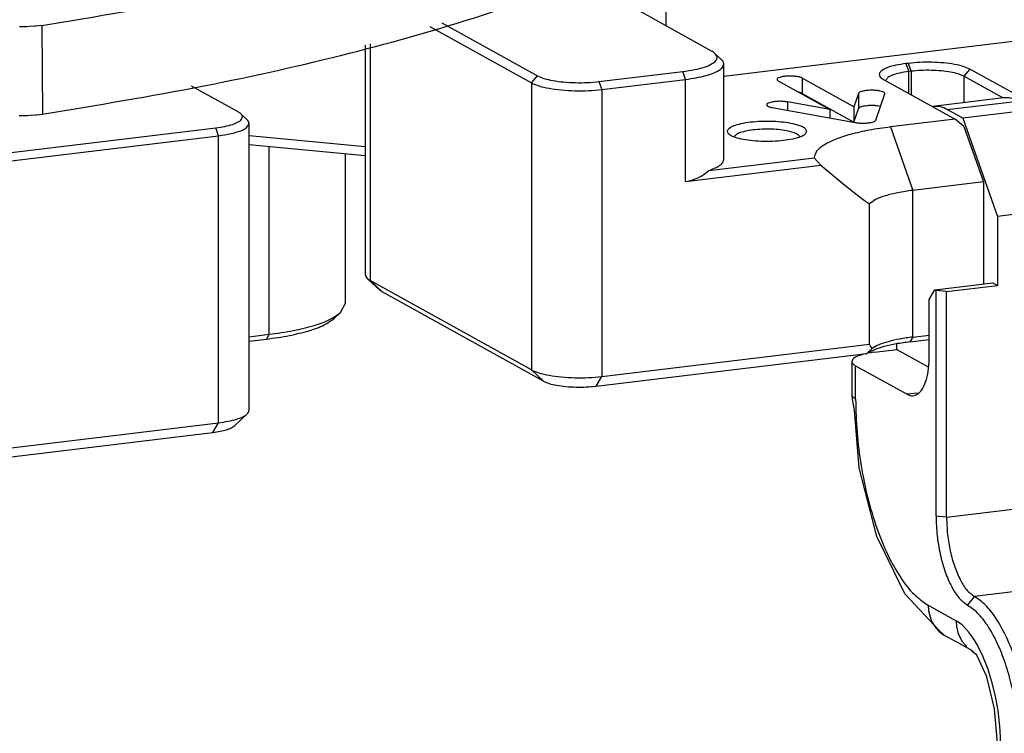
# Model space of a CAD drawing. Header units: inches. Extents: x -399 to 442, y -299 to 295.
# Tile 122 of 138: x 267 to 297, y 183 to 204. Entities that reach past the tile are written whole.
import ezdxf

# ---------------------------------------------------------------- set-up
doc = ezdxf.new("R2010")
doc.units = ezdxf.units.IN

# ---------------------------------------------------------------- blocks, each defined once
blk = doc.blocks.new('N2390-20305_plate__301', base_point=(133.244, 193.193))
at = {"color": 1, "linetype": 'Continuous'}
for q in [(343.316, 250.554), (343.21, 243.272)]:
    blk.add_line((343.316, 243.455), q, dxfattribs=at)
at = {"color": 7, "linetype": 'Continuous'}
for p, q in [((346.203, 244.628), (346.203, 250.282)), ((346.02, 244.281), (346.203, 244.628)), ((345.779, 244.057), (346.02, 244.281)), ((342.556, 243.363), (343.316, 243.455)), ((342.556, 243.193), (343.21, 243.272))]:
    blk.add_line(p, q, dxfattribs=at)
for points, knots in [([(343.316, 243.455), (343.624, 243.497), (344.199, 243.576), (344.968, 243.767), (345.584, 243.971), (345.89, 244.189), (346.02, 244.281)], [0, 0, 0, 0, 0.932555, 1.736385, 2.382602, 2.857928, 2.857928, 2.857928, 2.857928]), ([(343.21, 243.272), (343.503, 243.312), (344.049, 243.387), (344.78, 243.569), (345.365, 243.762), (345.656, 243.969), (345.779, 244.057)], [0, 0, 0, 0, 0.88593, 1.649571, 2.263478, 2.715037, 2.715037, 2.715037, 2.715037])]:
    blk.add_open_spline(points, degree=3, knots=knots, dxfattribs=at)
blk = doc.blocks.new('N2390-20305__302', base_point=(133.244, 193.193))
blk.add_blockref('N2390-20305_plate__301', (133.244, 193.193))
blk = doc.blocks.new('N2390-60305__303', base_point=(133.244, 185.122))
blk.add_blockref('N2390-20305__302', (133.244, 193.193))
blk = doc.blocks.new('N2390-20306_4__370', base_point=(365.371, 215.331))
at = {"color": 7, "linetype": 'Continuous'}
for p, q in [((371.111, 252.408), (368.438, 252.086)), ((371.65, 252.287), (372.242, 251.959)), ((368.412, 252.079), (368.438, 252.086)), ((369.568, 251.636), (368.977, 251.965)), ((372.242, 251.959), (369.568, 251.636)), ((373.552, 248.237), (372.242, 251.959)), ((369.568, 251.636), (370.879, 247.915)), ((373.552, 248.237), (370.879, 247.915)), ((373.552, 245.629), (373.552, 248.237)), ((370.879, 247.915), (370.879, 245.307)), ((373.552, 245.744), (375.581, 245.988)), ((375.478, 245.862), (375.623, 245.965)), ((375.623, 245.965), (375.581, 245.988)), ((375.623, 237.417), (375.623, 245.965)), ((373.552, 245.629), (375.478, 245.862)), ((375.478, 245.862), (375.478, 237.313)), ((368.512, 245.135), (370.709, 245.401)), ((368.953, 245.074), (370.879, 245.307)), ((370.709, 245.401), (370.879, 245.307)), ((368.3, 244.77), (368.512, 245.135)), ((368.554, 245.112), (368.512, 245.135)), ((368.953, 245.074), (368.554, 245.112)), ((368.554, 236.563), (368.554, 245.112)), ((368.953, 236.526), (368.953, 245.074)), ((368.3, 242.645), (368.3, 244.77)), ((367.075, 242.878), (367.075, 243.093)), ((366.237, 242.777), (367.075, 242.878)), ((367.075, 242.878), (368.262, 242.219)), ((365.371, 242.425), (365.371, 241.16)), ((365.511, 242.261), (367.455, 241.182)), ((365.374, 241.136), (365.371, 241.16)), ((365.406, 240.924), (365.374, 241.136)), ((365.463, 240.583), (365.406, 240.924)), ((365.642, 238.404), (365.463, 240.583)), ((366.313, 235.794), (365.642, 238.404)), ((366.965, 234.454), (366.313, 235.794)), ((367.379, 233.627), (366.965, 234.454)), ((376.47, 234.358), (376.354, 234.512)), ((376.905, 234.032), (377.155, 233.792)), ((368.669, 232.239), (367.379, 233.627)), ((368.834, 232.093), (368.669, 232.239)), ((368.819, 232.088), (368.873, 232.054)), ((368.873, 232.054), (368.834, 232.093)), ((369.335, 231.799), (368.873, 232.054)), ((369.419, 231.753), (369.335, 231.799)), ((369.93, 231.467), (369.419, 231.753)), ((369.904, 231.48), (369.942, 231.458)), ((369.961, 231.422), (369.904, 231.48)), ((369.942, 231.458), (369.962, 231.45)), ((370.099, 231.3), (369.961, 231.422)), ((370.337, 230.787), (370.099, 231.3)), ((370.477, 230.479), (370.337, 230.787)), ((370.768, 229.276), (370.477, 230.479)), ((370.866, 228.126), (370.768, 229.276)), ((370.867, 227.945), (370.866, 228.126)), ((378.648, 228.31), (378.648, 222.36)), ((378.793, 228.413), (378.793, 222.463)), ((370.867, 227.945), (370.871, 227.203)), ((371.724, 221.61), (371.724, 227.56)), ((372.122, 221.572), (372.122, 227.522)), ((370.871, 227.203), (370.867, 226.415)), ((370.867, 226.415), (370.87, 225.501)), ((370.87, 225.501), (370.871, 225.429)), ((370.871, 225.429), (370.88, 225.009)), ((370.88, 225.009), (370.88, 221.941)), ((370.871, 221.731), (370.87, 221.664)), ((370.88, 221.941), (370.871, 221.731)), ((370.87, 221.664), (370.867, 220.701)), ((370.874, 220.768), (370.867, 220.701)), ((370.876, 220.557), (370.867, 220.701)), ((370.867, 220.701), (370.87, 220.691)), ((370.882, 220.49), (370.876, 220.557)), ((370.903, 219.925), (370.882, 220.49)), ((371.002, 219.126), (370.903, 219.925)), ((379.523, 219.559), (379.639, 219.404)), ((371.096, 218.676), (371.002, 219.126)), ((379.704, 219.358), (384.987, 216.426)), ((372.315, 218.939), (372.393, 218.808)), ((378.462, 215.639), (373.179, 218.571)), ((377.05, 217.949), (377.249, 217.999)), ((377.249, 217.999), (377.488, 218.048)), ((377.488, 218.048), (377.59, 218.066)), ((377.59, 218.066), (377.963, 218.12)), ((376.28, 217.557), (376.336, 217.62)), ((376.336, 217.62), (376.507, 217.742)), ((376.507, 217.742), (376.622, 217.8)), ((376.622, 217.8), (376.681, 217.826)), ((376.681, 217.826), (376.903, 217.906)), ((376.903, 217.906), (377.05, 217.949)), ((382.119, 217.651), (381.95, 217.745)), ((376.231, 217.428), (376.261, 217.527)), ((376.236, 217.371), (376.231, 217.428)), ((376.265, 217.3), (376.236, 217.371)), ((376.261, 217.527), (376.28, 217.557)), ((376.326, 217.222), (376.265, 217.3)), ((376.359, 217.191), (376.326, 217.222)), ((376.512, 217.088), (376.359, 217.191)), ((376.512, 217.088), (376.681, 216.994)), ((376.888, 216.898), (376.681, 216.994)), ((376.958, 216.871), (376.888, 216.898)), ((377.148, 216.81), (376.958, 216.871)), ((377.34, 216.758), (377.148, 216.81)), ((377.507, 216.72), (377.34, 216.758)), ((377.819, 216.663), (377.507, 216.72)), ((377.919, 216.647), (377.819, 216.663)), ((378.142, 216.618), (377.919, 216.647)), ((378.613, 216.573), (378.142, 216.618)), ((378.857, 216.559), (378.613, 216.573)), ((378.973, 216.554), (378.857, 216.559)), ((379.353, 216.546), (378.973, 216.554)), ((379.575, 216.547), (379.353, 216.546)), ((379.851, 216.555), (379.575, 216.547)), ((380.15, 216.571), (379.851, 216.555)), ((380.269, 216.579), (380.15, 216.571)), ((380.668, 216.619), (380.269, 216.579)), ((384.987, 216.426), (378.462, 215.639)), ((380.418, 216.188), (380.417, 216.186)), ((381.934, 216.184), (381.914, 216.205)), ((384.987, 216.426), (385.366, 216.115)), ((378.348, 215.331), (378.462, 215.639))]:
    blk.add_line(p, q, dxfattribs=at)
at = {"color": 1, "linetype": 'Continuous'}
for p, q in [((368.977, 251.965), (371.65, 252.287)), ((365.511, 240.996), (365.511, 242.261)), ((365.382, 241.112), (365.511, 240.996)), ((367.863, 241.231), (367.455, 241.182)), ((375.478, 237.313), (375.623, 237.417)), ((368.953, 236.526), (375.478, 237.313)), ((368.953, 236.526), (368.554, 236.563)), ((376.535, 234.312), (370.009, 233.525)), ((370.009, 233.525), (369.737, 233.202)), ((368.258, 233.192), (369.315, 232.606)), ((368.281, 232.931), (368.354, 232.67)), ((368.354, 232.67), (368.398, 232.57)), ((368.398, 232.57), (368.48, 232.426)), ((369.552, 232.436), (369.315, 232.606)), ((369.315, 232.606), (369.331, 232.383)), ((368.48, 232.426), (368.546, 232.336)), ((368.546, 232.336), (368.655, 232.217)), ((368.655, 232.217), (368.742, 232.143)), ((369.331, 232.383), (369.337, 232.345)), ((369.337, 232.345), (369.384, 232.159)), ((369.384, 232.159), (369.41, 232.084)), ((369.785, 232.193), (369.552, 232.436)), ((369.901, 232.041), (369.785, 232.193)), ((368.742, 232.143), (368.819, 232.088)), ((369.41, 232.084), (369.516, 231.872)), ((369.516, 231.872), (369.536, 231.84)), ((369.536, 231.84), (369.713, 231.629)), ((369.963, 231.95), (369.901, 232.041)), ((370.014, 231.872), (369.963, 231.95)), ((370.123, 231.687), (370.014, 231.872)), ((370.328, 231.272), (370.123, 231.687)), ((370.512, 230.805), (370.328, 231.272)), ((370.67, 230.299), (370.512, 230.805)), ((370.801, 229.756), (370.67, 230.299)), ((370.856, 229.476), (370.801, 229.756)), ((370.877, 229.353), (370.856, 229.476)), ((370.902, 229.191), (370.877, 229.353)), ((370.969, 228.619), (370.902, 229.191)), ((370.996, 228.209), (370.969, 228.619)), ((371.005, 227.804), (370.996, 228.209)), ((378.648, 228.31), (372.122, 227.522)), ((378.648, 228.31), (378.793, 228.413)), ((370.867, 227.945), (370.875, 227.923)), ((370.875, 227.923), (370.912, 227.871)), ((370.912, 227.871), (370.923, 227.86)), ((370.923, 227.86), (371.005, 227.804)), ((371.005, 227.804), (371.005, 227.039)), ((371.724, 227.56), (372.122, 227.522)), ((371.005, 227.039), (371.005, 226.273)), ((370.867, 226.415), (370.874, 226.481)), ((370.876, 226.39), (370.867, 226.415)), ((370.912, 226.34), (370.876, 226.39)), ((370.923, 226.33), (370.912, 226.34)), ((371.005, 226.273), (370.923, 226.33)), ((371.005, 226.273), (371.005, 225.869)), ((371.005, 225.869), (371.005, 220.559)), ((378.648, 222.36), (378.793, 222.463)), ((378.648, 222.36), (372.122, 221.572)), ((371.724, 221.61), (372.122, 221.572)), ((370.87, 220.691), (370.875, 220.678)), ((370.875, 220.678), (370.923, 220.616)), ((370.923, 220.616), (371.005, 220.559)), ((371.01, 220.273), (371.005, 220.559)), ((371.026, 219.983), (371.01, 220.273)), ((371.034, 219.884), (371.026, 219.983)), ((371.081, 219.447), (371.034, 219.884)), ((371.118, 219.204), (371.081, 219.447)), ((371.17, 218.917), (371.118, 219.204)), ((379.704, 219.358), (373.179, 218.571)), ((371.221, 218.691), (371.17, 218.917)), ((373.179, 218.571), (373.065, 218.435)), ((377.963, 218.12), (377.963, 217.857)), ((381.95, 217.745), (381.95, 217.268)), ((382.119, 216.998), (382.119, 217.651))]:
    blk.add_line(p, q, dxfattribs=at)
at = {"color": 7, "linetype": 'Continuous'}
for points, knots in [([(371.65, 252.287), (371.561, 252.331), (371.391, 252.414), (371.202, 252.41), (371.111, 252.408)], [0, 0, 0, 0, 0.2924376, 0.5596202, 0.5596202, 0.5596202, 0.5596202]), ([(368.977, 251.965), (368.888, 252.008), (368.717, 252.091), (368.528, 252.087), (368.438, 252.086)], [0, 0, 0, 0, 0.2924371, 0.5596193, 0.5596193, 0.5596193, 0.5596193]), ([(366.237, 242.777), (366.117, 242.76), (365.901, 242.73), (365.636, 242.648), (365.432, 242.567), (365.387, 242.464), (365.371, 242.425)], [0, 0, 0, 0, 0.3601202, 0.6484804, 0.8500044, 0.9740737, 0.9740737, 0.9740737, 0.9740737]), ([(367.455, 241.182), (367.528, 241.153), (367.671, 241.095), (367.908, 241.202), (368.078, 241.433), (368.205, 241.763), (368.286, 242.179), (368.295, 242.483), (368.3, 242.645)], [0, 0, 0, 0, 0.225717, 0.444651, 0.717926, 1.070093, 1.497575, 1.982445, 1.982445, 1.982445, 1.982445]), ([(365.371, 242.425), (365.38, 242.395), (365.403, 242.322), (365.471, 242.284), (365.511, 242.261)], [0, 0, 0, 0, 0.0912407, 0.2232564, 0.2232564, 0.2232564, 0.2232564]), ([(365.371, 241.16), (365.371, 241.152), (365.372, 241.135), (365.378, 241.12), (365.382, 241.112)], [0, 0, 0, 0, 0.02386407, 0.04891907, 0.04891907, 0.04891907, 0.04891907]), ([(375.623, 237.417), (375.628, 237.236), (375.637, 236.873), (375.706, 236.334), (375.813, 235.81), (375.959, 235.323), (376.13, 234.887), (376.282, 234.632), (376.354, 234.512)], [0, 0, 0, 0, 0.540739, 1.089624, 1.629106, 2.142189, 2.613513, 3.030614, 3.030614, 3.030614, 3.030614]), ([(375.478, 237.313), (375.485, 237.098), (375.5, 236.666), (375.607, 236.036), (375.768, 235.45), (375.982, 234.952), (376.22, 234.553), (376.439, 234.386), (376.535, 234.312)], [0, 0, 0, 0, 0.645986, 1.295609, 1.912228, 2.462791, 2.922544, 3.282491, 3.282491, 3.282491, 3.282491]), ([(368.554, 236.563), (368.562, 236.322), (368.578, 235.838), (368.698, 235.133), (368.878, 234.476), (369.118, 233.919), (369.385, 233.471), (369.63, 233.284), (369.737, 233.202)], [0, 0, 0, 0, 0.723504, 1.451082, 2.141695, 2.758326, 3.273249, 3.676389, 3.676389, 3.676389, 3.676389]), ([(368.953, 236.526), (368.96, 236.31), (368.974, 235.878), (369.082, 235.249), (369.242, 234.662), (369.456, 234.165), (369.694, 233.765), (369.913, 233.598), (370.009, 233.525)], [0, 0, 0, 0, 0.645986, 1.295609, 1.912228, 2.462791, 2.922544, 3.282491, 3.282491, 3.282491, 3.282491]), ([(376.905, 234.032), (376.845, 234.087), (376.731, 234.192), (376.598, 234.273), (376.535, 234.312)], [0, 0, 0, 0, 0.24309, 0.4653494, 0.4653494, 0.4653494, 0.4653494]), ([(378.648, 228.31), (378.636, 228.692), (378.614, 229.46), (378.442, 230.59), (378.183, 231.663), (377.832, 232.618), (377.432, 233.426), (377.069, 233.843), (376.905, 234.032)], [0, 0, 0, 0, 1.145481, 2.303269, 3.421653, 4.452236, 5.354712, 6.10334, 6.10334, 6.10334, 6.10334]), ([(378.793, 228.413), (378.782, 228.772), (378.761, 229.494), (378.6, 230.556), (378.356, 231.565), (378.026, 232.463), (377.65, 233.223), (377.309, 233.614), (377.155, 233.792)], [0, 0, 0, 0, 1.076752, 2.165072, 3.216354, 4.185101, 5.033429, 5.737139, 5.737139, 5.737139, 5.737139]), ([(372.122, 227.522), (372.114, 227.844), (372.098, 228.493), (371.974, 229.456), (371.783, 230.391), (371.525, 231.262), (371.212, 232.038), (370.851, 232.684), (370.469, 233.2), (370.152, 233.424), (370.009, 233.525)], [0, 0, 0, 0, 0.965604, 1.945755, 2.909115, 3.825334, 4.666983, 5.411807, 6.045851, 6.568707, 6.568707, 6.568707, 6.568707]), ([(371.724, 227.56), (371.716, 227.862), (371.701, 228.472), (371.584, 229.378), (371.405, 230.256), (371.162, 231.075), (370.868, 231.804), (370.529, 232.412), (370.17, 232.897), (369.872, 233.107), (369.737, 233.202)], [0, 0, 0, 0, 0.907668, 1.82901, 2.734568, 3.595814, 4.386964, 5.087098, 5.6831, 6.174585, 6.174585, 6.174585, 6.174585]), ([(378.793, 222.463), (378.797, 222.282), (378.806, 221.919), (378.876, 221.38), (378.982, 220.856), (379.128, 220.369), (379.3, 219.933), (379.452, 219.678), (379.523, 219.559)], [0, 0, 0, 0, 0.540738, 1.089622, 1.629103, 2.142186, 2.613509, 3.03061, 3.03061, 3.03061, 3.03061]), ([(378.648, 222.36), (378.655, 222.144), (378.669, 221.712), (378.777, 221.082), (378.937, 220.496), (379.151, 219.999), (379.389, 219.599), (379.608, 219.432), (379.704, 219.358)], [0, 0, 0, 0, 0.645986, 1.295609, 1.912228, 2.462791, 2.922544, 3.282491, 3.282491, 3.282491, 3.282491]), ([(371.724, 221.61), (371.732, 221.368), (371.747, 220.884), (371.869, 220.179), (372.044, 219.521), (372.228, 219.126), (372.315, 218.939)], [0, 0, 0, 0, 0.723501, 1.451076, 2.141687, 2.758316, 2.758316, 2.758316, 2.758316]), ([(372.122, 221.572), (372.129, 221.357), (372.144, 220.925), (372.251, 220.295), (372.412, 219.709), (372.626, 219.211), (372.864, 218.811), (373.083, 218.644), (373.179, 218.571)], [0, 0, 0, 0, 0.645986, 1.295609, 1.912228, 2.462791, 2.922544, 3.282491, 3.282491, 3.282491, 3.282491]), ([(381.95, 217.745), (381.811, 217.806), (381.491, 217.948), (380.917, 218.066), (380.236, 218.158), (379.487, 218.198), (378.72, 218.193), (378.212, 218.144), (377.963, 218.12)], [0, 0, 0, 0, 0.454191, 1.047611, 1.748557, 2.514407, 3.296869, 4.046262, 4.046262, 4.046262, 4.046262]), ([(380.668, 216.619), (380.888, 216.65), (381.29, 216.707), (381.819, 216.851), (382.18, 217.011), (382.425, 217.222), (382.365, 217.512), (382.211, 217.599), (382.119, 217.651)], [0, 0, 0, 0, 0.669426, 1.21922, 1.623071, 1.883635, 2.088999, 2.39368, 2.39368, 2.39368, 2.39368]), ([(382.15, 216.337), (382.136, 216.366), (382.099, 216.442), (381.939, 216.495), (381.734, 216.55), (381.467, 216.582), (381.175, 216.594), (380.882, 216.582), (380.618, 216.55), (380.405, 216.495), (380.262, 216.442), (380.177, 216.337), (380.262, 216.233), (380.405, 216.179), (380.618, 216.124), (380.882, 216.093), (381.175, 216.081), (381.467, 216.093), (381.734, 216.124), (381.939, 216.179), (382.099, 216.233), (382.136, 216.309), (382.15, 216.337)], [0, 0, 0, 0, 0.091423, 0.246753, 0.469562, 0.743714, 1.045259, 1.346803, 1.620955, 1.843764, 1.999094, 2.090517, 2.18194, 2.33727, 2.560079, 2.834231, 3.135776, 3.43732, 3.711472, 3.934281, 4.089611, 4.181034, 4.181034, 4.181034, 4.181034]), ([(381.914, 216.205), (381.877, 216.226), (381.785, 216.278), (381.605, 216.313), (381.385, 216.341), (381.142, 216.348), (380.902, 216.336), (380.693, 216.303), (380.526, 216.265), (380.449, 216.21), (380.418, 216.188)], [0, 0, 0, 0, 0.128162, 0.314332, 0.543733, 0.794526, 1.041974, 1.261779, 1.433492, 1.545417, 1.545417, 1.545417, 1.545417])]:
    blk.add_open_spline(points, degree=3, knots=knots, dxfattribs=at)
at = {"color": 1, "linetype": 'Continuous'}
for points, knots in [([(365.511, 240.996), (365.522, 240.577), (365.543, 239.734), (365.704, 238.481), (365.952, 237.266), (366.288, 236.134), (366.695, 235.126), (367.163, 234.285), (367.66, 233.614), (368.072, 233.324), (368.258, 233.192)], [0, 0, 0, 0, 1.255285, 2.529481, 3.781849, 4.972935, 6.067078, 7.035348, 7.859606, 8.53932, 8.53932, 8.53932, 8.53932]), ([(368.258, 233.192), (368.259, 233.148), (368.261, 233.061), (368.274, 232.974), (368.281, 232.931)], [0, 0, 0, 0, 0.1318122, 0.2621425, 0.2621425, 0.2621425, 0.2621425])]:
    blk.add_open_spline(points, degree=3, knots=knots, dxfattribs=at)
blk = doc.blocks.new('N2390-20301_2__391', base_point=(320.625, 251.742))
at = {"color": 7, "linetype": 'Continuous'}
for p, q in [((334.146, 255.103), (333.869, 255.1)), ((334.242, 255.107), (334.146, 255.103)), ((334.445, 255.122), (334.242, 255.107)), ((334.482, 255.125), (334.445, 255.122)), ((334.707, 255.153), (334.482, 255.125)), ((333.853, 251.743), (333.897, 251.742)), ((333.897, 251.742), (334.174, 251.745)), ((334.174, 251.745), (334.27, 251.749)), ((334.27, 251.749), (334.474, 251.764)), ((334.474, 251.764), (334.511, 251.767)), ((334.511, 251.767), (334.736, 251.795))]:
    blk.add_line(p, q, dxfattribs=at)
at = {"color": 1, "linetype": 'Continuous'}
blk.add_line((334.707, 255.153), (334.736, 251.795), dxfattribs=at)
at = {"color": 7, "linetype": 'Continuous'}
for points, knots in [([(334.707, 255.153), (336.756, 255.489), (340.69, 256.134), (346.26, 257.385), (351.216, 258.775), (355.47, 260.328), (359.019, 261.944), (360.956, 263.314), (361.835, 263.935)], [0, 0, 0, 0, 6.227791, 11.956406, 17.117473, 21.656897, 25.540171, 28.762113, 28.762113, 28.762113, 28.762113]), ([(334.736, 251.795), (336.775, 252.13), (340.691, 252.774), (346.237, 254.02), (351.173, 255.406), (355.41, 256.953), (358.948, 258.562), (360.881, 259.926), (361.758, 260.544)], [0, 0, 0, 0, 6.199841, 11.903431, 17.043116, 21.56536, 25.435965, 28.649652, 28.649652, 28.649652, 28.649652])]:
    blk.add_open_spline(points, degree=3, knots=knots, dxfattribs=at)
blk = doc.blocks.new('N2390-20304_adpater_plate__393', base_point=(243.82, 232.272))
at = {"color": 1, "linetype": 'Continuous'}
for p, q in [((358.323, 256.586), (358.323, 255.143)), ((347.142, 254.457), (347.142, 245.494)), ((359.074, 253.107), (358.968, 253.407)), ((367.416, 253.704), (367.521, 253.404)), ((367.612, 253.415), (367.506, 253.715)), ((367.521, 252.574), (367.521, 253.404)), ((367.612, 253.415), (367.612, 252.523)), ((369.832, 253.496), (369.605, 253.227)), ((353.244, 252.974), (353.471, 253.243)), ((355.796, 253.024), (355.902, 252.724)), ((359.074, 249.243), (359.074, 253.107)), ((363.488, 253.159), (363.488, 252.579)), ((369.605, 253.227), (369.605, 252.227)), ((353.244, 252.974), (353.244, 242.108)), ((355.902, 252.724), (355.902, 241.857)), ((365.618, 252.578), (365.618, 251.998)), ((362.931, 252.254), (362.931, 251.938)), ((341.401, 250.974), (341.295, 251.274)), ((366.827, 251.305), (367.672, 248.904)), ((341.401, 240.107), (341.401, 250.974)), ((367.672, 243.35), (367.672, 248.904)), ((347.595, 245.066), (347.142, 245.494)), ((367.672, 243.35), (367.566, 243.167)), ((353.697, 241.679), (353.244, 242.108)), ((355.69, 241.491), (355.902, 241.857)), ((341.19, 239.741), (341.401, 240.107))]:
    blk.add_line(p, q, dxfattribs=at)
at = {"color": 7, "linetype": 'Continuous'}
for p, q in [((360.057, 254.181), (356.887, 255.94)), ((349.857, 255.249), (353.471, 253.243)), ((360.517, 253.228), (377.582, 255.288)), ((349.391, 255.113), (353.244, 252.974)), ((346.954, 254.402), (346.954, 245.713)), ((360.426, 253.866), (360.185, 254.091)), ((355.796, 253.024), (358.968, 253.407)), ((360.517, 250.071), (360.517, 253.693)), ((367.506, 253.715), (367.416, 253.704)), ((367.612, 253.415), (367.521, 253.404)), ((372.537, 251.995), (369.832, 253.496)), ((355.902, 252.724), (359.074, 253.107)), ((362.582, 253.049), (364.54, 251.962)), ((365.447, 252.072), (363.488, 253.159)), ((366.569, 253.102), (369.274, 251.601)), ((366.657, 253.073), (366.656, 253.054)), ((371.086, 252.405), (369.605, 253.227)), ((342.142, 251.876), (340.382, 252.852)), ((363.367, 252.621), (363.345, 252.626)), ((363.488, 252.579), (365.447, 251.492)), ((365.618, 252.578), (365.447, 252.072)), ((366.28, 251.568), (366.614, 252.555)), ((362.358, 252.042), (365.495, 251.473)), ((364.54, 251.962), (362.931, 252.254)), ((364.54, 251.962), (364.54, 251.646)), ((365.447, 252.072), (365.447, 251.492)), ((365.447, 251.492), (365.618, 251.998)), ((366.448, 252.084), (366.454, 252.082)), ((342.483, 251.582), (342.242, 251.806)), ((369.274, 251.601), (366.827, 251.305)), ((369.606, 251.328), (369.274, 251.601)), ((328.607, 249.742), (341.295, 251.274)), ((342.556, 240.576), (342.556, 251.443)), ((369.606, 251.328), (370.346, 249.227)), ((328.713, 249.442), (341.401, 250.974)), ((346.954, 250.556), (342.556, 250.971)), ((360.918, 250.944), (360.911, 250.925)), ((363.403, 250.925), (363.393, 250.949)), ((346.954, 250.211), (342.556, 250.625)), ((359.956, 249.662), (363.94, 250.143)), ((364.191, 249.861), (363.94, 250.143)), ((359.074, 249.243), (364.191, 249.861)), ((359.817, 249.541), (359.956, 249.662)), ((364.191, 249.861), (364.87, 249.29)), ((359.165, 249.257), (359.343, 249.299)), ((359.343, 249.299), (359.511, 249.361)), ((359.511, 249.361), (359.669, 249.442)), ((359.669, 249.442), (359.817, 249.541)), ((364.87, 249.29), (365.097, 249.106)), ((359.074, 249.243), (359.165, 249.257)), ((365.097, 249.106), (365.399, 248.866)), ((370.346, 249.227), (367.672, 248.904)), ((370.346, 249.227), (370.346, 245.357)), ((365.399, 248.866), (365.848, 248.525)), ((365.848, 248.525), (366.033, 248.392)), ((366.033, 243.08), (366.033, 248.392)), ((347.028, 245.574), (347.509, 245.126)), ((353.244, 242.108), (347.142, 245.494)), ((353.697, 241.679), (347.595, 245.066)), ((367.672, 243.35), (368.3, 243.426)), ((355.902, 241.857), (366.033, 243.08)), ((366.072, 243.009), (366.033, 243.08)), ((366.135, 242.922), (366.072, 243.009)), ((367.566, 243.167), (368.3, 243.256)), ((355.69, 241.491), (365.94, 242.728)), ((366.135, 242.922), (365.94, 242.728)), ((342.001, 239.989), (342.483, 240.437)), ((328.713, 238.576), (341.401, 240.107)), ((328.501, 238.21), (341.19, 239.741))]:
    blk.add_line(p, q, dxfattribs=at)
for points, knots in [([(360.185, 254.091), (360.166, 254.106), (360.126, 254.14), (360.081, 254.167), (360.057, 254.181)], [0, 0, 0, 0, 0.0731357, 0.1572313, 0.1572313, 0.1572313, 0.1572313]), ([(358.968, 253.407), (359.118, 253.428), (359.394, 253.467), (359.762, 253.558), (360.037, 253.67), (360.223, 253.787), (360.293, 253.967), (360.222, 254.048), (360.185, 254.091)], [0, 0, 0, 0, 0.453106, 0.836462, 1.134373, 1.342267, 1.484341, 1.641221, 1.641221, 1.641221, 1.641221]), ([(360.517, 253.693), (360.512, 253.723), (360.501, 253.791), (360.452, 253.84), (360.426, 253.866)], [0, 0, 0, 0, 0.0904547, 0.2002853, 0.2002853, 0.2002853, 0.2002853]), ([(369.832, 253.496), (369.751, 253.532), (369.564, 253.614), (369.229, 253.683), (368.832, 253.737), (368.395, 253.76), (367.948, 253.757), (367.651, 253.729), (367.506, 253.715)], [0, 0, 0, 0, 0.264945, 0.611106, 1.019991, 1.466738, 1.923173, 2.360319, 2.360319, 2.360319, 2.360319]), ([(359.074, 253.107), (359.21, 253.125), (359.466, 253.16), (359.818, 253.239), (360.109, 253.331), (360.323, 253.436), (360.48, 253.549), (360.506, 253.65), (360.517, 253.693)], [0, 0, 0, 0, 0.411699, 0.775584, 1.08122, 1.322067, 1.498699, 1.628218, 1.628218, 1.628218, 1.628218]), ([(367.416, 253.704), (367.287, 253.686), (367.052, 253.653), (366.744, 253.569), (366.533, 253.475), (366.39, 253.352), (366.425, 253.183), (366.515, 253.132), (366.569, 253.102)], [0, 0, 0, 0, 0.390499, 0.711212, 0.946791, 1.098787, 1.218583, 1.396313, 1.396313, 1.396313, 1.396313]), ([(367.521, 253.404), (367.407, 253.388), (367.199, 253.359), (366.939, 253.282), (366.739, 253.205), (366.68, 253.11), (366.657, 253.073)], [0, 0, 0, 0, 0.344661, 0.6250006, 0.8270767, 0.9547224, 0.9547224, 0.9547224, 0.9547224]), ([(369.605, 253.227), (369.536, 253.258), (369.376, 253.328), (369.089, 253.388), (368.749, 253.434), (368.374, 253.453), (367.99, 253.451), (367.736, 253.427), (367.612, 253.415)], [0, 0, 0, 0, 0.227095, 0.523805, 0.874278, 1.257204, 1.648434, 2.023131, 2.023131, 2.023131, 2.023131]), ([(353.471, 253.243), (353.551, 253.207), (353.738, 253.125), (354.073, 253.056), (354.47, 253.002), (354.907, 252.979), (355.354, 252.981), (355.651, 253.01), (355.796, 253.024)], [0, 0, 0, 0, 0.264945, 0.611106, 1.019991, 1.466738, 1.923173, 2.360319, 2.360319, 2.360319, 2.360319]), ([(363.488, 253.159), (363.459, 253.171), (363.392, 253.199), (363.27, 253.22), (363.128, 253.233), (362.976, 253.234), (362.83, 253.224), (362.702, 253.204), (362.61, 253.173), (362.542, 253.142), (362.531, 253.078), (362.563, 253.06), (362.582, 253.049)], [0, 0, 0, 0, 0.093696, 0.219463, 0.367114, 0.52346, 0.674247, 0.805899, 0.907357, 0.973009, 1.013839, 1.071925, 1.071925, 1.071925, 1.071925]), ([(353.244, 252.974), (353.336, 252.933), (353.55, 252.839), (353.933, 252.76), (354.386, 252.699), (354.886, 252.672), (355.397, 252.675), (355.736, 252.708), (355.902, 252.724)], [0, 0, 0, 0, 0.302794, 0.698407, 1.165704, 1.676271, 2.197912, 2.697508, 2.697508, 2.697508, 2.697508]), ([(366.614, 252.555), (366.612, 252.57), (366.606, 252.609), (366.531, 252.64), (366.436, 252.669), (366.305, 252.688), (366.158, 252.698), (366.007, 252.695), (365.865, 252.682), (365.75, 252.656), (365.661, 252.63), (365.63, 252.592), (365.618, 252.578)], [0, 0, 0, 0, 0.041838, 0.111432, 0.216661, 0.351048, 0.503152, 0.659231, 0.805065, 0.927694, 1.017421, 1.07197, 1.07197, 1.07197, 1.07197]), ([(362.931, 252.254), (362.885, 252.26), (362.787, 252.275), (362.636, 252.279), (362.487, 252.272), (362.352, 252.256), (362.245, 252.227), (362.172, 252.199), (362.133, 252.144), (362.18, 252.093), (362.255, 252.064), (362.32, 252.05), (362.358, 252.042)], [0, 0, 0, 0, 0.141718, 0.296733, 0.450951, 0.590376, 0.70288, 0.780514, 0.826137, 0.874384, 0.956065, 1.072055, 1.072055, 1.072055, 1.072055]), ([(363.488, 252.579), (363.471, 252.587), (363.432, 252.605), (363.39, 252.615), (363.367, 252.621)], [0, 0, 0, 0, 0.056896, 0.1284139, 0.1284139, 0.1284139, 0.1284139]), ([(366.448, 252.084), (366.41, 252.091), (366.329, 252.107), (366.2, 252.116), (366.066, 252.118), (365.935, 252.109), (365.817, 252.093), (365.724, 252.068), (365.652, 252.043), (365.627, 252.011), (365.618, 251.998)], [0, 0, 0, 0, 0.1162305, 0.2477219, 0.3853264, 0.5193232, 0.6403265, 0.7402324, 0.813444, 0.8598487, 0.8598487, 0.8598487, 0.8598487]), ([(341.295, 251.274), (341.412, 251.29), (341.626, 251.32), (341.913, 251.392), (342.126, 251.479), (342.271, 251.569), (342.326, 251.71), (342.271, 251.773), (342.242, 251.806)], [0, 0, 0, 0, 0.352417, 0.650585, 0.882293, 1.043988, 1.15449, 1.27651, 1.27651, 1.27651, 1.27651]), ([(342.242, 251.806), (342.227, 251.818), (342.196, 251.844), (342.161, 251.865), (342.142, 251.876)], [0, 0, 0, 0, 0.0568815, 0.1222866, 0.1222866, 0.1222866, 0.1222866]), ([(342.556, 251.443), (342.552, 251.467), (342.542, 251.521), (342.504, 251.56), (342.483, 251.582)], [0, 0, 0, 0, 0.0723654, 0.1602325, 0.1602325, 0.1602325, 0.1602325]), ([(363.657, 251.142), (363.64, 251.181), (363.595, 251.284), (363.388, 251.366), (363.119, 251.448), (362.764, 251.502), (362.365, 251.531), (361.948, 251.531), (361.549, 251.502), (361.197, 251.448), (360.92, 251.366), (360.732, 251.284), (360.628, 251.142), (360.732, 250.999), (360.92, 250.917), (361.197, 250.836), (361.549, 250.782), (361.948, 250.752), (362.365, 250.752), (362.764, 250.782), (363.119, 250.836), (363.388, 250.917), (363.595, 250.999), (363.64, 251.102), (363.657, 251.142)], [0, 0, 0, 0, 0.125121, 0.328982, 0.620777, 0.98488, 1.395712, 1.822656, 2.233487, 2.597591, 2.889385, 3.093247, 3.218367, 3.343487, 3.54735, 3.839144, 4.203247, 4.614079, 5.041023, 5.451855, 5.815957, 6.107753, 6.311614, 6.436735, 6.436735, 6.436735, 6.436735]), ([(365.495, 251.473), (365.548, 251.466), (365.657, 251.45), (365.824, 251.448), (365.986, 251.458), (366.122, 251.483), (366.228, 251.509), (366.266, 251.552), (366.28, 251.568)], [0, 0, 0, 0, 0.1585209, 0.3315525, 0.4996863, 0.6442478, 0.750434, 0.8129206, 0.8129206, 0.8129206, 0.8129206]), ([(341.401, 250.974), (341.561, 250.996), (341.848, 251.036), (342.202, 251.145), (342.474, 251.254), (342.533, 251.391), (342.556, 251.443)], [0, 0, 0, 0, 0.480157, 0.864636, 1.133335, 1.298761, 1.298761, 1.298761, 1.298761]), ([(363.393, 250.949), (363.36, 250.98), (363.276, 251.061), (363.072, 251.123), (362.809, 251.182), (362.491, 251.216), (362.147, 251.228), (361.804, 251.215), (361.488, 251.179), (361.229, 251.119), (361.028, 251.057), (360.949, 250.976), (360.918, 250.944)], [0, 0, 0, 0, 0.135526, 0.344946, 0.622188, 0.949154, 1.301927, 1.653952, 1.978743, 2.252617, 2.457923, 2.589655, 2.589655, 2.589655, 2.589655]), ([(366.827, 251.305), (366.557, 251.269), (366.047, 251.199), (365.348, 251.042), (364.767, 250.86), (364.338, 250.651), (364.024, 250.429), (363.965, 250.228), (363.94, 250.143)], [0, 0, 0, 0, 0.817792, 1.541492, 2.150604, 2.632151, 2.986737, 3.246235, 3.246235, 3.246235, 3.246235]), ([(359.956, 249.662), (360.037, 249.69), (360.183, 249.74), (360.36, 249.839), (360.488, 249.943), (360.508, 250.032), (360.517, 250.071)], [0, 0, 0, 0, 0.2569429, 0.4602604, 0.6122632, 0.7281463, 0.7281463, 0.7281463, 0.7281463]), ([(367.672, 248.904), (367.483, 248.878), (367.131, 248.83), (366.662, 248.711), (366.289, 248.586), (366.109, 248.45), (366.033, 248.392)], [0, 0, 0, 0, 0.572709, 1.063724, 1.454667, 1.737902, 1.737902, 1.737902, 1.737902]), ([(346.954, 245.713), (346.959, 245.689), (346.968, 245.635), (347.006, 245.596), (347.028, 245.574)], [0, 0, 0, 0, 0.0723619, 0.1602241, 0.1602241, 0.1602241, 0.1602241]), ([(347.028, 245.574), (347.044, 245.56), (347.08, 245.53), (347.12, 245.507), (347.142, 245.494)], [0, 0, 0, 0, 0.065009, 0.1397598, 0.1397598, 0.1397598, 0.1397598]), ([(347.509, 245.126), (347.522, 245.116), (347.548, 245.093), (347.579, 245.076), (347.595, 245.066)], [0, 0, 0, 0, 0.0487568, 0.1048202, 0.1048202, 0.1048202, 0.1048202]), ([(367.672, 243.35), (367.506, 243.328), (367.193, 243.285), (366.765, 243.186), (366.411, 243.078), (366.219, 242.97), (366.135, 242.922)], [0, 0, 0, 0, 0.503595, 0.947149, 1.317479, 1.606591, 1.606591, 1.606591, 1.606591]), ([(367.566, 243.167), (367.393, 243.144), (367.066, 243.1), (366.617, 242.998), (366.241, 242.887), (366.032, 242.777), (365.94, 242.728)], [0, 0, 0, 0, 0.524279, 0.989362, 1.38241, 1.695129, 1.695129, 1.695129, 1.695129]), ([(353.244, 242.108), (353.336, 242.067), (353.55, 241.972), (353.933, 241.893), (354.386, 241.832), (354.886, 241.805), (355.397, 241.808), (355.736, 241.841), (355.902, 241.857)], [0, 0, 0, 0, 0.302794, 0.698407, 1.165704, 1.676271, 2.197912, 2.697508, 2.697508, 2.697508, 2.697508]), ([(353.697, 241.679), (353.766, 241.649), (353.927, 241.578), (354.214, 241.519), (354.554, 241.473), (354.929, 241.453), (355.312, 241.455), (355.566, 241.479), (355.69, 241.491)], [0, 0, 0, 0, 0.227095, 0.523805, 0.874278, 1.257204, 1.648434, 2.023131, 2.023131, 2.023131, 2.023131]), ([(341.401, 240.107), (341.524, 240.124), (341.754, 240.155), (342.062, 240.232), (342.308, 240.314), (342.431, 240.401), (342.483, 240.437)], [0, 0, 0, 0, 0.373024, 0.694557, 0.953044, 1.143174, 1.143174, 1.143174, 1.143174]), ([(342.483, 240.437), (342.504, 240.459), (342.542, 240.498), (342.552, 240.552), (342.556, 240.576)], [0, 0, 0, 0, 0.0878623, 0.1602245, 0.1602245, 0.1602245, 0.1602245]), ([(341.19, 239.741), (341.282, 239.754), (341.454, 239.778), (341.685, 239.835), (341.87, 239.896), (341.962, 239.962), (342.001, 239.989)], [0, 0, 0, 0, 0.2797641, 0.5209118, 0.7147761, 0.8573741, 0.8573741, 0.8573741, 0.8573741])]:
    blk.add_open_spline(points, degree=3, knots=knots, dxfattribs=at)
blk = doc.blocks.new('N2390-20304__394', base_point=(243.82, 232.272))
blk.add_blockref('N2390-20304_adpater_plate__393', (243.82, 232.272))
blk = doc.blocks.new('N2390-60301__401', base_point=(221.019, 205.486))
for name, p in [('N2390-20304__394', (243.82, 232.272)), ('N2390-20301_2__391', (320.625, 251.742)), ('N2390-20306_4__370', (365.371, 215.331))]:
    blk.add_blockref(name, p)
blk = doc.blocks.new('N2494-90112__404', base_point=(64.875, -291.434))
for name, p in [('N2390-60301__401', (221.019, 205.486)), ('N2390-60305__303', (133.244, 185.122))]:
    blk.add_blockref(name, p)
blk = doc.blocks.new('gen2', base_point=(303.75, 141.25))
blk.add_blockref('N2494-90112__404', (64.875, -291.434))

msp = doc.modelspace()

# ---------------------------------------------------------------- block references
at = {"xscale": 0.8, "yscale": 0.8, "zscale": 0.8}
msp.add_blockref('gen2', (243, 113), dxfattribs=at)

doc.saveas('drawing.dxf')
